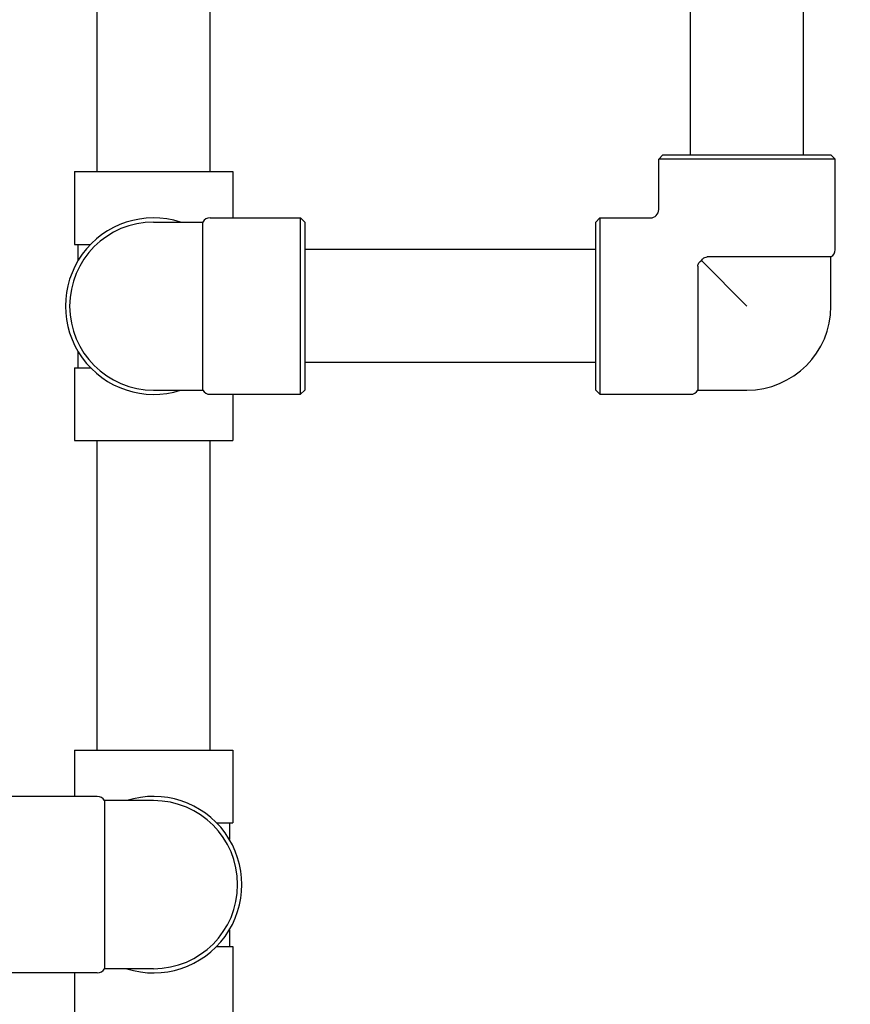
# Model space of a CAD drawing. Header units: inches. Extents: x 18 to 846, y -44 to 561.
# Tile 77 of 256: x 109.49 to 115.67, y 167.84 to 175.16. Entities that reach past the tile are written whole.
import ezdxf

# ---------------------------------------------------------------- set-up
doc = ezdxf.new("R2010")
doc.units = ezdxf.units.IN
doc.header["$LTSCALE"] = 24
doc.header["$MEASUREMENT"] = 0
doc.layers.add('Dimension (ANSI)', color=7, linetype='Continuous', lineweight=25)
doc.layers.add('Visible (ANSI)', color=7, linetype='Continuous', lineweight=30)
doc.styles.add('Note Text (ANSI)', font='tahoma.ttf')
doc.dimstyles.new('SB Fraction-16 (ANSI)', dxfattribs={"dimscale": 24, "dimtxt": 0.125, "dimasz": 0.098425, "dimexe": 0.125, "dimexo": 0.0625, "dimgap": 0.031496, "dimtad": 0, "dimtih": 1, "dimtoh": 1, "dimdec": 4, "dimrnd": 1e-08, "dimzin": 0, "dimdsep": 46, "dimlunit": 5, "dimtxsty": 'Note Text (ANSI)', "dimcen": 0.09, "dimdle": 0.393701, "dimclrd": 256, "dimclre": 256, "dimclrt": 256, "dimadec": 0, "dimazin": 3, "dimtfac": 0.96, "dimtofl": 0, "dimtmove": 0, "dimatfit": 3, "dimfxl": 1, "dimfrac": 2, "dimtolj": 1, "dimtzin": 12, "dimlwd": -1, "dimlwe": -1, "dimarcsym": 0})

# ---------------------------------------------------------------- blocks, each defined once
blk = doc.blocks.new('*D15')
at = {"layer": 'Defpoints', "color": 0, "transparency": 16777216}
for p in [(120.7887, 378.5815), (45.556, 94.8698), (90.6637, 94.8698)]:
    blk.add_point(p, dxfattribs=at)
at = {"layer": 'Dimension (ANSI)', "transparency": 16777216}
for p, q in [((119.2887, 378.5815), (42.556, 378.5815)), ((45.556, 376.2193), (45.556, 240.3754)), ((45.556, 97.232), (45.556, 235.0759)), ((89.1637, 94.8698), (42.556, 94.8698))]:
    blk.add_line(p, q, dxfattribs=at)
for points in [[(45.1623, 376.2193), (45.9497, 376.2193), (45.556, 378.5815)], [(45.1623, 97.232), (45.9497, 97.232), (45.556, 94.8698)]]:
    blk.add_solid(points, dxfattribs=at)
at = {"layer": 'Dimension (ANSI)', "transparency": 16777216, "insert": (36.4159, 239.6195), "char_height": 3, "attachment_point": 1, "style": 'Note Text (ANSI)'}
blk.add_mtext('\\A1;283 11/16', dxfattribs=at)

msp = doc.modelspace()

# ---------------------------------------------------------------- linework, layer by layer
at = {"layer": 'Visible (ANSI)'}
for p, q in [((110.06448, 174.03453), (110.06448, 176.33703)), ((110.90448, 174.03453), (110.90448, 176.33703)), ((114.47948, 174.15953), (114.47948, 176.24203)), ((115.31948, 174.15953), (115.31948, 176.24203)), ((114.27448, 174.15953), (114.24323, 174.12828)), ((115.55573, 174.12828), (114.24323, 174.12828)), ((114.24323, 173.75328), (114.24323, 174.12828)), ((114.27448, 174.15953), (115.52448, 174.15953)), ((115.52448, 174.15953), (115.55573, 174.12828)), ((115.55573, 173.45403), (115.55573, 174.12828)), ((109.89598, 174.03453), (111.07298, 174.03453)), ((109.89598, 174.03453), (109.89598, 173.49353)), ((111.07298, 174.03453), (111.07298, 173.69078)), ((110.90398, 173.69078), (111.57823, 173.69078)), ((111.57823, 172.37828), (111.57823, 173.69078)), ((111.60948, 173.65953), (111.57823, 173.69078)), ((113.77448, 173.65953), (113.80573, 173.69078)), ((113.80573, 173.69078), (113.80573, 172.37828)), ((113.80573, 173.69078), (114.18073, 173.69078)), ((110.48448, 173.65953), (110.84985, 173.65953)), ((110.84985, 172.40953), (110.84985, 173.65953)), ((111.60948, 173.65953), (111.60948, 172.40953)), ((113.77448, 172.40953), (113.77448, 173.65953)), ((109.89598, 173.49353), (110.01546, 173.49353)), ((109.92073, 173.49353), (109.92073, 173.37047)), ((113.77448, 173.45453), (111.60948, 173.45453)), ((115.52448, 173.39991), (114.60306, 173.39991)), ((115.52448, 173.03453), (115.52448, 173.39991)), ((114.53411, 173.33096), (114.53411, 172.40953)), ((114.5601, 173.37391), (114.89948, 173.03453)), ((109.92073, 172.6986), (109.92073, 172.57553)), ((113.77448, 172.61453), (111.60948, 172.61453)), ((109.89598, 172.57553), (110.01546, 172.57553)), ((109.89598, 172.57553), (109.89598, 172.03453)), ((110.48448, 172.40953), (110.84985, 172.40953)), ((110.90398, 172.37828), (111.57823, 172.37828)), ((111.07298, 172.37828), (111.07298, 172.03453)), ((111.60948, 172.40953), (111.57823, 172.37828)), ((113.77448, 172.40953), (113.80573, 172.37828)), ((113.80573, 172.37828), (114.47998, 172.37828)), ((114.53411, 172.40953), (114.89948, 172.40953)), ((109.89598, 172.03453), (111.07298, 172.03453)), ((110.06448, 169.73203), (110.06448, 172.03453)), ((110.90448, 169.73203), (110.90448, 172.03453)), ((109.89598, 169.73203), (111.07298, 169.73203)), ((109.89598, 169.73203), (109.89598, 169.38828)), ((111.07298, 169.73203), (111.07298, 169.19103)), ((110.06498, 169.38828), (109.39073, 169.38828)), ((110.11911, 169.35703), (110.11911, 168.10703)), ((110.48448, 169.35703), (110.11911, 169.35703)), ((110.9535, 169.19103), (111.07298, 169.19103)), ((111.04823, 169.19103), (111.04823, 169.06797)), ((111.04823, 168.3961), (111.04823, 168.27303)), ((110.9535, 168.27303), (111.07298, 168.27303)), ((111.07298, 168.27303), (111.07298, 167.73203)), ((110.06498, 168.07578), (109.39073, 168.07578)), ((109.89598, 168.07578), (109.89598, 167.73203)), ((110.48448, 168.10703), (110.11911, 168.10703))]:
    msp.add_line(p, q, dxfattribs=at)
for centre, radius, start, end in [((110.48448, 173.03453), 0.65625, 72.24721, 287.75279), ((110.90398, 173.62828), 0.0625, 90, 150), ((114.18073, 173.75328), 0.0625, 270, 0), ((110.48448, 173.03453), 0.625, 90, 270), ((115.49323, 173.45403), 0.0625, 300, 0), ((114.89948, 173.03453), 0.625, 270, 0), ((110.90398, 172.44078), 0.0625, 210, 270), ((114.47998, 172.44078), 0.0625, 270, 330), ((110.06498, 169.32578), 0.0625, 30, 90), ((110.48448, 168.73203), 0.65625, 252.24721, 107.75279), ((110.48448, 168.73203), 0.625, 270, 90), ((110.06498, 168.13828), 0.0625, 270, 330)]:
    msp.add_arc(centre, radius, start, end, dxfattribs=at)
for points, knots in [([(114.5601, 173.37391), (114.56094, 173.37493), (114.56178, 173.37592), (114.56603, 173.38074), (114.57005, 173.3848), (114.5777, 173.39128), (114.58163, 173.39401), (114.59259, 173.39917), (114.59845, 173.39991), (114.60306, 173.39991)], [-0.10003537, -0.10003537, -0.10003537, -0.10003537, -0.09317572, -0.09317572, -0.06597253, -0.06597253, -0.03983465, -0.03983465, 0, 0, 0, 0]), ([(114.53411, 173.33096), (114.53411, 173.33408), (114.53447, 173.33717), (114.53591, 173.34318), (114.53696, 173.34605), (114.54048, 173.35315), (114.5433, 173.35706), (114.54999, 173.36478), (114.55478, 173.36954), (114.5601, 173.37391)], [-0.2510937, -0.2510937, -0.2510937, -0.2510937, -0.2168062, -0.2168062, -0.18302448, -0.18302448, -0.13062137, -0.13062137, -0.07407071, -0.07407071, -0.07407071, -0.07407071])]:
    msp.add_open_spline(points, degree=3, knots=knots, dxfattribs=at)

# ---------------------------------------------------------------- dimensions: what is measured, and where the dimension line sits
at = {"layer": 'Dimension (ANSI)'}
dim = msp.add_linear_dim(base=(45.55597, 94.8698), p1=(120.78874, 378.5815), p2=(90.66374, 94.8698), angle=270, dimstyle='SB Fraction-16 (ANSI)', override={"dimgap": 0.031496, "dimdec": 4, "dimtol": 0, "dimlim": 0, "dimtp": 0, "dimtm": 0, "dimtdec": 2, "dimatfit": 1}, dxfattribs=at)
dim.commit()
dim.dimension.update_dxf_attribs({"geometry": '*D15', "text_midpoint": (45.55597, 237.72565), "dimtype": 160})

doc.saveas('drawing.dxf')
